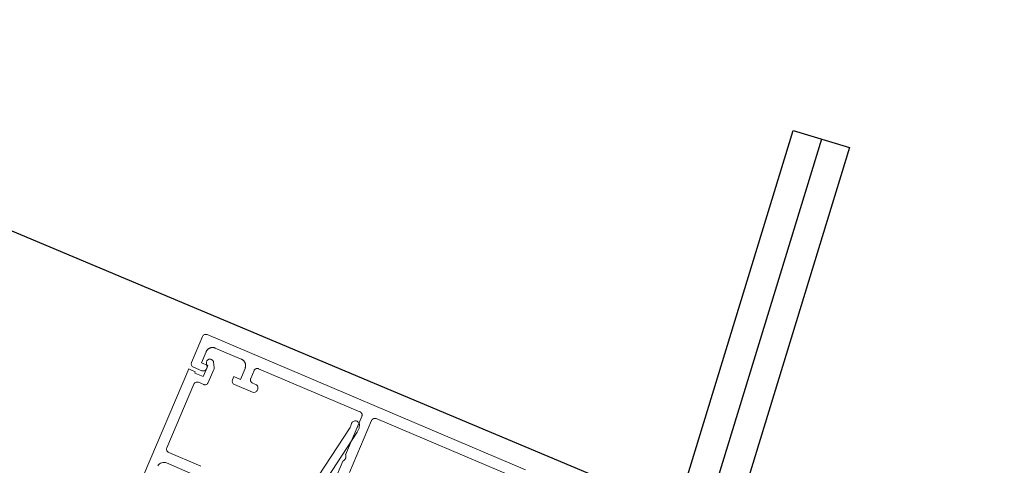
# Model space of a CAD drawing. Header units: metres. Extents: x 63115 to 703450, y -261936 to -53969.
# Tile 47 of 209: x 159189 to 159329, y -143770 to -143707. Entities that reach past the tile are written whole.
import ezdxf

# ---------------------------------------------------------------- set-up
doc = ezdxf.new("R2010")
doc.units = ezdxf.units.M
doc.layers.add('_01Hulplijnen', color=6, linetype='Continuous', plot=False)
for name, color, linetype in [('_02Binnenwanden', 2, 'Continuous'), ('_03-PROJECTION', 1, 'Continuous'), ('LAYER98', 7, 'Continuous')]:
    doc.layers.add(name, color=color, linetype=linetype)

# ---------------------------------------------------------------- blocks, each defined once
blk = doc.blocks.new('*U182')
at = {"layer": '_01Hulplijnen'}
blk.add_lwpolyline([(0, 113.5), (0, 0)], dxfattribs=at)
at = {"layer": '_02Binnenwanden'}
blk.add_lwpolyline([(-35.02, 0), (-35.02, 9.47), (-4.17, 9.47), (-4.17, 113.5), (4.17, 113.5), (4.17, 9.47), (35.02, 9.47), (35.02, 0)], close=True, dxfattribs=at)
blk = doc.blocks.new('*U165')
at = {"layer": 'LAYER98', "color": 7, "linetype": 'Continuous', "lineweight": 9}
for points in [[(99.35, 60), (50.35, 60)], [(92.55, 57.7), (92.55, 57.75), (92.56, 57.81), (92.56, 57.86), (92.57, 57.91), (92.59, 57.97), (92.6, 58.02), (92.62, 58.07), (92.64, 58.12), (92.67, 58.17), (92.69, 58.22), (92.72, 58.26), (92.75, 58.31), (92.79, 58.35), (92.82, 58.39), (92.86, 58.43), (92.9, 58.46), (92.94, 58.5), (92.99, 58.53), (93.03, 58.56), (93.08, 58.58), (93.13, 58.61), (93.18, 58.63), (93.23, 58.65), (93.28, 58.66), (93.34, 58.68), (93.39, 58.69), (93.44, 58.69), (93.5, 58.7), (93.55, 58.7)], [(93.55, 58.7), (97.55, 58.7)], [(97.55, 58.7), (97.6, 58.7), (97.66, 58.69), (97.71, 58.69), (97.77, 58.68), (97.82, 58.66), (97.87, 58.65), (97.92, 58.63), (97.97, 58.61), (98.02, 58.58), (98.07, 58.56), (98.11, 58.53), (98.16, 58.5), (98.2, 58.46), (98.24, 58.43), (98.28, 58.39), (98.31, 58.35), (98.35, 58.31), (98.38, 58.26), (98.41, 58.22), (98.43, 58.17), (98.46, 58.12), (98.48, 58.07), (98.5, 58.02), (98.51, 57.97), (98.53, 57.91), (98.54, 57.86), (98.54, 57.81), (98.55, 57.75), (98.55, 57.7)], [(99.85, 55.5), (99.85, 59.5)], [(51.85, 58.4), (72.65, 58.4)], [(72.65, 58.4), (72.68, 58.4), (72.7, 58.4), (72.73, 58.39), (72.76, 58.39), (72.78, 58.38), (72.81, 58.37), (72.84, 58.36), (72.86, 58.35), (72.88, 58.34), (72.91, 58.33), (72.93, 58.31), (72.95, 58.3), (72.97, 58.28), (72.99, 58.26), (73.01, 58.24), (73.03, 58.22), (73.05, 58.2), (73.06, 58.18), (73.08, 58.16), (73.09, 58.13), (73.1, 58.11), (73.11, 58.08), (73.12, 58.06), (73.13, 58.03), (73.14, 58.01), (73.14, 57.98), (73.15, 57.95), (73.15, 57.93), (73.15, 57.9)], [(73.15, 57.9), (73.15, 49.9)], [(74.65, 57.9), (74.65, 57.93), (74.65, 57.95), (74.66, 57.98), (74.66, 58.01), (74.67, 58.03), (74.68, 58.06), (74.69, 58.08), (74.7, 58.11), (74.71, 58.13), (74.72, 58.16), (74.74, 58.18), (74.75, 58.2), (74.77, 58.22), (74.79, 58.24), (74.81, 58.26), (74.83, 58.28), (74.85, 58.3), (74.87, 58.31), (74.89, 58.33), (74.92, 58.34), (74.94, 58.35), (74.97, 58.36), (74.99, 58.37), (75.02, 58.38), (75.04, 58.39), (75.07, 58.39), (75.1, 58.4), (75.12, 58.4), (75.15, 58.4)], [(74.65, 52), (74.65, 57.9)], [(75.15, 58.4), (90.75, 58.4)], [(90.75, 58.4), (90.78, 58.4), (90.8, 58.4), (90.83, 58.39), (90.86, 58.39), (90.88, 58.38), (90.91, 58.37), (90.94, 58.36), (90.96, 58.35), (90.98, 58.34), (91.01, 58.33), (91.03, 58.31), (91.05, 58.3), (91.07, 58.28), (91.09, 58.26), (91.11, 58.24), (91.13, 58.22), (91.15, 58.2), (91.16, 58.18), (91.18, 58.16), (91.19, 58.13), (91.2, 58.11), (91.21, 58.08), (91.22, 58.06), (91.23, 58.03), (91.24, 58.01), (91.24, 57.98), (91.25, 57.95), (91.25, 57.93), (91.25, 57.9)], [(91.25, 57.9), (91.25, 56.7)], [(93.55, 55.5), (93.55, 56), (92.55, 56), (92.55, 57.7)], [(98.55, 57.7), (98.55, 56), (97.55, 56), (97.55, 55.5)], [(99.85, 38), (99.85, 54.5), (98.85, 54.5), (98.85, 54.3), (97.55, 54.3), (97.55, 55.7), (97.87, 56.25), (97.9, 56.33), (97.93, 56.41), (97.93, 56.5), (97.93, 56.58), (97.9, 56.67), (97.87, 56.75), (97.82, 56.82), (97.75, 56.88), (97.68, 56.93), (97.6, 56.97), (97.52, 56.99), (97.43, 57), (97.35, 56.99), (97.26, 56.97), (97.18, 56.93), (97.11, 56.88), (97.05, 56.82), (97, 56.75), (96.62, 56.08), (96.59, 56.03), (96.57, 55.96), (96.55, 55.9), (96.55, 55.83), (96.55, 53.8), (96.56, 53.71), (96.58, 53.63), (96.62, 53.55), (96.67, 53.48), (96.73, 53.42), (96.8, 53.37), (96.88, 53.33), (96.96, 53.31), (97.05, 53.3), (97.85, 53.3), (97.94, 53.29), (98.02, 53.27), (98.1, 53.23), (98.17, 53.18), (98.23, 53.12), (98.28, 53.05), (98.32, 52.97), (98.34, 52.89), (98.35, 52.8), (98.35, 43), (98.34, 42.91), (98.32, 42.83), (98.28, 42.75), (98.23, 42.68), (98.17, 42.62), (98.1, 42.57), (98.02, 42.53), (97.94, 42.51), (97.85, 42.5), (93.25, 42.5), (92.9, 42.47)], [(78.49, 39.52), (75.56, 55.78), (75.55, 55.89), (75.55, 56), (75.56, 56.11), (75.58, 56.21), (75.59, 56.26), (75.61, 56.37), (75.61, 56.47), (75.59, 56.58), (75.55, 56.68), (75.49, 56.77), (75.41, 56.85), (75.32, 56.92), (75.23, 56.96), (75.12, 56.99), (75.01, 57), (74.91, 56.99), (74.8, 56.96), (74.71, 56.91), (74.62, 56.84), (74.55, 56.76), (74.49, 56.67), (74.45, 56.56), (74.42, 56.43), (74.37, 56.21), (74.35, 56), (74.35, 55.78), (74.38, 55.56), (77.34, 39.15)], [(93.55, 41), (97.55, 41), (97.72, 40.98), (97.89, 40.94), (98.05, 40.87), (98.19, 40.77), (98.32, 40.64), (98.42, 40.5), (98.49, 40.34), (98.53, 40.17)], [(90.75, 56.2), (90.25, 56.2)], [(91.25, 56.7), (91.25, 56.67), (91.25, 56.65), (91.24, 56.62), (91.24, 56.59), (91.23, 56.57), (91.22, 56.54), (91.21, 56.51), (91.2, 56.49), (91.19, 56.47), (91.18, 56.44), (91.16, 56.42), (91.15, 56.4), (91.13, 56.38), (91.11, 56.36), (91.09, 56.34), (91.07, 56.32), (91.05, 56.3), (91.03, 56.29), (91.01, 56.27), (90.98, 56.26), (90.96, 56.25), (90.94, 56.24), (90.91, 56.23), (90.88, 56.22), (90.86, 56.21), (90.83, 56.21), (90.8, 56.2), (90.78, 56.2), (90.75, 56.2)], [(89.75, 55.7), (89.75, 55.5)], [(90.25, 55), (93.05, 55)], [(98.05, 55), (99.35, 55)], [(74.65, 51), (74.62, 51.03), (74.6, 51.06), (74.58, 51.09), (74.56, 51.12), (74.54, 51.16), (74.52, 51.19), (74.5, 51.23), (74.49, 51.27), (74.48, 51.31), (74.47, 51.34), (74.46, 51.38), (74.45, 51.42), (74.45, 51.46), (74.45, 51.5), (74.45, 51.54), (74.45, 51.58), (74.46, 51.62), (74.47, 51.66), (74.48, 51.69), (74.49, 51.73), (74.5, 51.77), (74.52, 51.81), (74.54, 51.84), (74.56, 51.87), (74.58, 51.91), (74.6, 51.94), (74.62, 51.97), (74.65, 52)], [(74.65, 47.7), (74.65, 51)]]:
    blk.add_lwpolyline(points, dxfattribs=at)
for points in [[(99.85, 59.5, 0.414221), (99.35, 60)], [(90.25, 56.2, 0.414225), (89.75, 55.7)], [(89.75, 55.5, 0.41451), (90.25, 55)], [(93.05, 55, 0.41451), (93.55, 55.5)], [(97.55, 55.5, 0.414534), (98.05, 55)], [(99.35, 55, 0.41452), (99.85, 55.5)]]:
    blk.add_lwpolyline(points, format="xyb", dxfattribs=at)
blk = doc.blocks.new('pui_02')
at = {"layer": '_01Hulplijnen'}
blk.add_lwpolyline([(-3683.24, -2153.99), (-2813.27, -2519.63), (-1888.23, -2684.24), (-1593.73, -2716.68), (0, -2821.9)], dxfattribs=at)
at = {"layer": '_02Binnenwanden', "rotation": 342.9999999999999}
blk.add_blockref('*U182', (-2829.86, -2573.9), dxfattribs=at)
at = {"layer": '_03-PROJECTION', "xscale": -1, "rotation": 337}
blk.add_blockref('*U165', (-2815.71, -2587.15), dxfattribs=at)

msp = doc.modelspace()

# ---------------------------------------------------------------- block references
at = {"layer": '_02Binnenwanden'}
msp.add_blockref('pui_02', (162099.37, -141258.61), dxfattribs=at)

doc.saveas('drawing.dxf')
